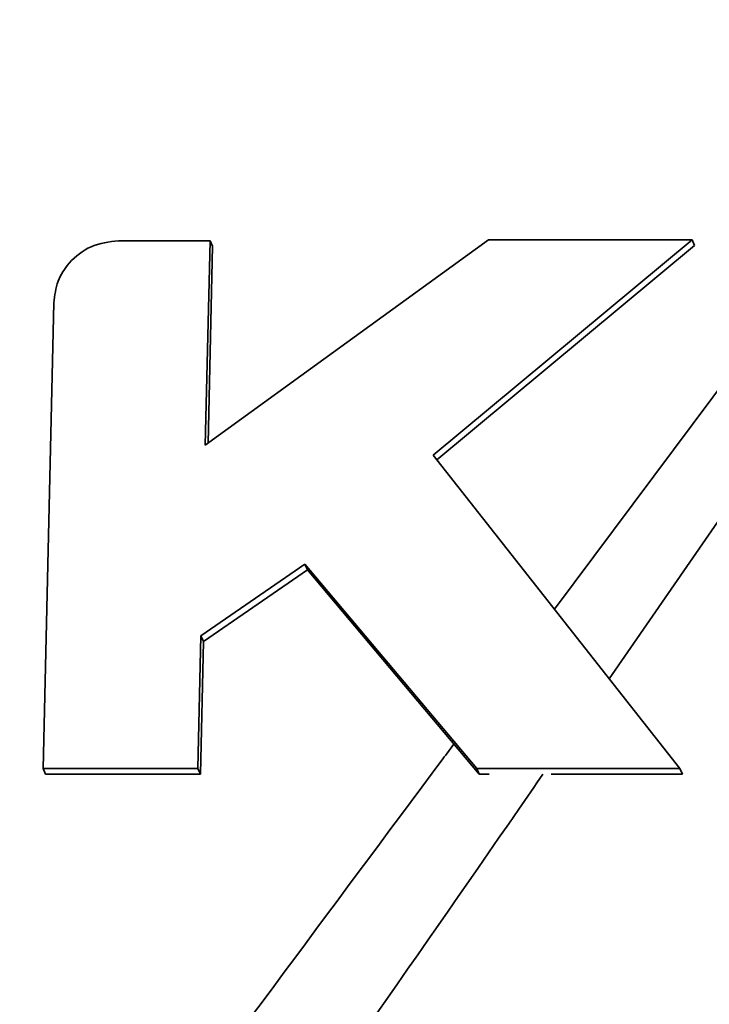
# Model space of a CAD drawing. Header units: millimetres. Extents: x 5 to 298, y 5 to 205.
# Tile 11 of 83: x 65.27 to 67.51, y 107.4 to 110.59. Entities that reach past the tile are written whole.
import ezdxf

# ---------------------------------------------------------------- set-up
doc = ezdxf.new("R2010")
doc.units = ezdxf.units.MM
doc.layers.add('图框', color=7, linetype='Continuous')
doc.styles.add('SLDTEXTSTYLE1', font='TXT', dxfattribs={"width": 0.7})
doc.dimstyles.new('SLDDIMSTYLE4', dxfattribs={"dimtxt": 3.5, "dimasz": 3.5, "dimexe": 0, "dimexo": 0.0625, "dimgap": 0.875, "dimtad": 2, "dimlfac": 15, "dimrnd": 1e-09, "dimzin": 12, "dimdsep": 46, "dimtxsty": 'SLDTEXTSTYLE1', "dimsah": 1, "dimcen": 0.09, "dimadec": 0, "dimazin": 3, "dimtfac": 1, "dimtofl": 0, "dimtmove": 0, "dimatfit": 3, "dimfxl": 0, "dimfrac": 2, "dimtolj": 1, "dimtzin": 12, "dimarcsym": 0})

# ---------------------------------------------------------------- blocks, each defined once
blk = doc.blocks.new('_D_11')
at = {"layer": '图框'}
for p, q in [((48.7392, 136.5685), (29.9059, 136.5685)), ((30.9059, 70.8618), (30.9059, 136.5685)), ((107.9725, 70.8618), (29.9059, 70.8618))]:
    blk.add_line(p, q, dxfattribs=at)
for points in [[(30.9059, 136.5685), (30.3674, 133.0685), (31.4443, 133.0685)], [(30.9059, 70.8618), (31.4443, 74.3618), (30.3674, 74.3618)]]:
    blk.add_solid(points, dxfattribs=at)
at = {"layer": '图框', "insert": (26.3941, 103.558), "char_height": 3.5, "attachment_point": 1, "rotation": 90, "style": 'SLDTEXTSTYLE1'}
blk.add_mtext('B', dxfattribs=at)

msp = doc.modelspace()

# ---------------------------------------------------------------- linework, layer by layer
at = {"color": 7, "linetype": 'Continuous', "lineweight": 35}
for p, q in [((65.8905909, 109.8702599), (65.59464, 109.8702599)), ((66.7917783, 109.8726129), (65.8754152, 109.2086793)), ((65.8754152, 109.2086793), (65.8905909, 109.8702599)), ((65.8905909, 109.8702599), (65.8988255, 109.8521439)), ((66.612154, 109.1765944), (67.4500485, 109.8726129)), ((67.4500485, 109.8726129), (66.7917783, 109.8726129)), ((67.4500485, 109.8726129), (67.4582832, 109.8544969)), ((65.8842115, 109.2150525), (65.8988255, 109.8521439)), ((66.6240307, 109.1615038), (67.4582832, 109.8544969)), ((65.3853175, 109.6694715), (65.3507338, 108.1618124)), ((67.4108051, 108.1618124), (66.612154, 109.1765944)), ((65.8612537, 108.5913176), (66.1977929, 108.8238086)), ((66.1977929, 108.8238086), (66.7532594, 108.1618124)), ((66.1977929, 108.8238086), (66.2060275, 108.8056927)), ((65.8694883, 108.5732016), (66.2060275, 108.8056927)), ((66.2060275, 108.8056927), (66.761494, 108.1436964)), ((65.8514015, 108.1618124), (65.8612537, 108.5913176)), ((65.8612537, 108.5913176), (65.8694883, 108.5732016)), ((65.8596361, 108.1436964), (65.8694883, 108.5732016)), ((65.3507338, 108.1618124), (65.8514015, 108.1618124)), ((65.3507338, 108.1618124), (65.3589685, 108.1436964)), ((65.3589685, 108.1436964), (65.8596361, 108.1436964)), ((65.8514015, 108.1618124), (65.8596361, 108.1436964)), ((66.7532594, 108.1618124), (67.4108051, 108.1618124)), ((66.7532594, 108.1618124), (66.761494, 108.1436964)), ((66.761494, 108.1436964), (66.7935422, 108.1436964)), ((66.9943711, 108.1436964), (67.4190397, 108.1436964)), ((67.4108051, 108.1618124), (67.4190397, 108.1436964))]:
    msp.add_line(p, q, dxfattribs=at)
at = {"color": 8, "linetype": 'Continuous', "lineweight": 35}
for p, q in [((67.0049019, 108.6775611), (67.5827596, 109.4525475)), ((67.5728004, 109.0183774), (67.1816664, 108.4529607))]:
    msp.add_line(p, q, dxfattribs=at)
at = {"color": 7, "linetype": 'Continuous', "lineweight": 35}
msp.add_open_spline([(65.59464, 109.8702599), (65.5640489, 109.8663864), (65.5038896, 109.8587689), (65.4360575, 109.8051487), (65.3941999, 109.7396145), (65.3883132, 109.693128), (65.3853175, 109.6694715)], degree=3, knots=[0, 0, 0, 0, 0.283702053, 0.557917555, 0.775028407, 1, 1, 1, 1], dxfattribs=at)
at = {"color": 8, "linetype": 'Continuous', "lineweight": 35}
for points, knots in [([(64.4626581, 105.2405639), (65.1875833, 106.2264649), (65.9242507, 107.2283353), (66.6677527, 108.225399), (66.6796038, 108.2412918)], [0, 0, 0, 0, 0.984060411, 1, 1, 1, 1]), ([(66.967729, 108.1436964), (66.9416872, 108.1060414), (66.2200855, 107.0626425), (65.4880663, 106.0261035), (64.7824648, 105.026972)], [0, 0, 0, 0, 0.036088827, 1, 1, 1, 1])]:
    msp.add_open_spline(points, degree=3, knots=knots, dxfattribs=at)

# ---------------------------------------------------------------- dimensions: what is measured, and where the dimension line sits
at = {"layer": '图框'}
dim = msp.add_linear_dim(base=(30.9058806, 136.5684791), p1=(108.9725472, 70.8618124), p2=(49.7392139, 136.5684791), angle=90, text='B', dimstyle='SLDDIMSTYLE4', dxfattribs=at)
dim.commit()
dim.dimension.update_dxf_attribs({"geometry": '_D_11', "text_midpoint": (30.9058806, 104.3236708), "dimtype": 160})

doc.saveas('drawing.dxf')
